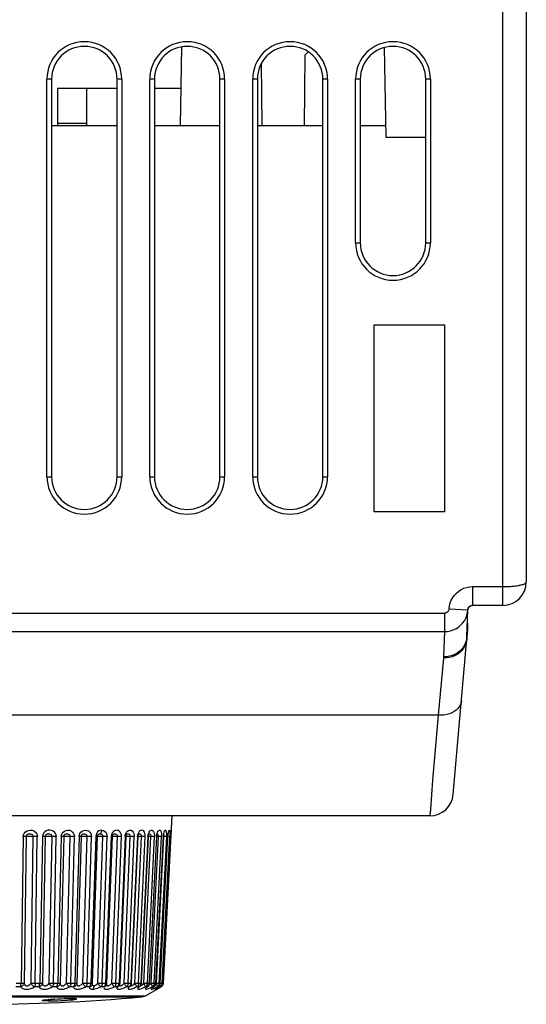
# Model space of a CAD drawing. Header units: millimetres. Extents: x 1231 to 1902, y -156 to 506.
# Tile 3 of 46: x 1483 to 1504, y -156 to -113. Entities that reach past the tile are written whole.
import ezdxf

# ---------------------------------------------------------------- set-up
doc = ezdxf.new("R2010")
doc.units = ezdxf.units.MM
doc.header["$LTSCALE"] = 30.734
doc.layers.get('0').update_dxf_attribs({"linetype": 'CONTINUOUS'})

msp = doc.modelspace()

# ---------------------------------------------------------------- linework, layer by layer
for p, q in [((1503.257, -138.455), (1503.257, -41.455)), ((1504.257, -41.455), (1504.257, -137.455)), ((1489.516, -114.577), (1489.457, -117.955)), ((1494.784, -114.929), (1494.926, -114.787)), ((1498.266, -118.455), (1498.199, -114.603)), ((1492.957, -117.955), (1492.934, -115.278)), ((1494.784, -114.929), (1494.757, -117.955)), ((1483.957, -115.955), (1483.757, -115.955)), ((1483.757, -132.955), (1483.757, -115.955)), ((1483.957, -115.955), (1483.957, -132.955)), ((1486.957, -115.955), (1486.757, -115.955)), ((1486.757, -132.955), (1486.757, -115.955)), ((1486.957, -115.955), (1486.957, -132.955)), ((1488.357, -115.955), (1488.157, -115.955)), ((1488.157, -132.955), (1488.157, -115.955)), ((1488.357, -115.955), (1488.357, -132.955)), ((1491.357, -115.955), (1491.157, -115.955)), ((1491.157, -132.955), (1491.157, -115.955)), ((1491.357, -115.955), (1491.357, -132.955)), ((1492.757, -115.955), (1492.557, -115.955)), ((1492.557, -132.955), (1492.557, -115.955)), ((1492.757, -115.955), (1492.757, -132.955)), ((1495.757, -115.955), (1495.557, -115.955)), ((1495.557, -132.955), (1495.557, -115.955)), ((1495.757, -115.955), (1495.757, -132.955)), ((1497.157, -115.955), (1496.957, -115.955)), ((1496.957, -122.955), (1496.957, -115.955)), ((1497.157, -115.955), (1497.157, -122.955)), ((1500.157, -115.955), (1499.957, -115.955)), ((1499.957, -122.955), (1499.957, -115.955)), ((1500.157, -115.955), (1500.157, -122.955)), ((1486.757, -116.355), (1484.207, -116.355)), ((1484.207, -116.355), (1484.207, -117.955)), ((1485.457, -116.355), (1485.457, -117.955)), ((1489.485, -116.355), (1488.357, -116.355)), ((1485.457, -117.855), (1484.207, -117.855)), ((1486.757, -117.955), (1483.957, -117.955)), ((1491.157, -117.955), (1488.357, -117.955)), ((1495.557, -117.955), (1492.757, -117.955)), ((1498.258, -117.955), (1497.157, -117.955)), ((1499.957, -118.455), (1498.265, -118.455)), ((1496.957, -122.955), (1497.157, -122.955)), ((1499.957, -122.955), (1500.157, -122.955)), ((1497.757, -126.455), (1500.757, -126.455)), ((1497.757, -134.455), (1497.757, -126.455)), ((1500.757, -126.455), (1500.757, -134.455)), ((1483.757, -132.955), (1483.957, -132.955)), ((1486.757, -132.955), (1486.957, -132.955)), ((1488.157, -132.955), (1488.357, -132.955)), ((1491.157, -132.955), (1491.357, -132.955)), ((1492.557, -132.955), (1492.757, -132.955)), ((1495.557, -132.955), (1495.757, -132.955)), ((1500.757, -134.455), (1497.757, -134.455)), ((1501.958, -137.655), (1503.296, -137.655)), ((1501.958, -137.655), (1501.958, -138.455)), ((1501.921, -138.458), (1501.959, -138.455)), ((1503.257, -138.455), (1501.959, -138.455)), ((1412.755, -138.794), (1500.76, -138.794)), ((1500.76, -138.794), (1500.76, -139.577)), ((1500.96, -138.601), (1501.759, -138.644)), ((1501.719, -139.784), (1501.759, -138.648)), ((1501.759, -138.644), (1501.759, -138.648)), ((1501.757, -139.368), (1501.746, -139.029)), ((1412.755, -139.577), (1500.76, -139.577)), ((1500.76, -139.577), (1500.72, -140.661)), ((1501.727, -139.785), (1501.752, -139.498)), ((1501.131, -146.542), (1501.713, -139.889)), ((1500.717, -140.71), (1500.485, -143.155)), ((1500.61, -143.155), (1413.03, -143.155)), ((1500.485, -143.155), (1500.252, -145.932)), ((1500.252, -145.932), (1500.155, -147.189)), ((1500.155, -147.189), (1500.136, -147.429)), ((1500.134, -147.455), (1413.38, -147.455)), ((1489.105, -147.455), (1488.729, -154.614)), ((1500.136, -147.429), (1500.134, -147.455)), ((1488.95, -148.181), (1488.955, -148.161)), ((1489.051, -148.162), (1489.054, -148.141)), ((1489.051, -148.162), (1489.052, -148.148)), ((1489.054, -148.141), (1489.056, -148.125)), ((1489.056, -148.125), (1489.058, -148.114)), ((1489.058, -148.114), (1489.059, -148.109)), ((1482.741, -148.34), (1482.65, -154.614)), ((1482.872, -148.335), (1482.781, -154.61)), ((1483.077, -154.61), (1483.168, -148.335)), ((1483.256, -154.614), (1483.347, -148.34)), ((1483.573, -148.34), (1483.449, -154.614)), ((1483.689, -148.335), (1483.566, -154.61)), ((1483.852, -154.61), (1483.975, -148.335)), ((1484.033, -154.614), (1484.157, -148.34)), ((1484.373, -148.34), (1484.219, -154.614)), ((1484.475, -148.335), (1484.32, -154.61)), ((1484.592, -154.61), (1484.747, -148.335)), ((1484.775, -154.614), (1484.93, -148.34)), ((1485.135, -148.34), (1484.951, -154.614)), ((1485.219, -148.335), (1485.036, -154.61)), ((1485.131, -148.34), (1485.144, -148.269)), ((1485.16, -148.34), (1485.135, -148.34)), ((1485.144, -148.269), (1485.171, -148.205)), ((1485.219, -148.335), (1485.218, -148.337)), ((1485.219, -148.335), (1485.224, -148.305)), ((1485.224, -148.305), (1485.235, -148.279)), ((1485.235, -148.279), (1485.24, -148.27)), ((1485.277, -148.238), (1485.307, -148.228)), ((1485.291, -154.61), (1485.475, -148.335)), ((1485.473, -154.614), (1485.657, -148.34)), ((1485.848, -148.34), (1485.636, -154.614)), ((1485.706, -154.611), (1485.917, -148.337)), ((1485.859, -148.264), (1485.845, -148.34)), ((1485.94, -154.61), (1486.151, -148.335)), ((1486.027, -148.225), (1486.047, -148.21)), ((1486.119, -154.614), (1486.33, -148.34)), ((1486.505, -148.34), (1486.269, -154.614)), ((1486.324, -154.612), (1486.561, -148.337)), ((1486.514, -148.267), (1486.503, -148.34)), ((1486.532, -154.61), (1486.769, -148.335)), ((1486.592, -148.246), (1486.6, -148.239)), ((1486.706, -154.614), (1486.943, -148.34)), ((1487.1, -148.34), (1486.841, -154.614)), ((1486.883, -154.612), (1487.142, -148.338)), ((1487.061, -154.61), (1487.32, -148.335)), ((1487.097, -148.34), (1487.108, -148.269)), ((1487.118, -148.34), (1487.1, -148.34)), ((1487.178, -148.331), (1487.157, -148.331)), ((1487.166, -148.25), (1487.172, -148.241)), ((1487.228, -154.614), (1487.488, -148.34)), ((1487.625, -148.34), (1487.346, -154.614)), ((1487.377, -154.613), (1487.656, -148.338)), ((1487.521, -154.61), (1487.8, -148.335)), ((1487.633, -148.267), (1487.623, -148.34)), ((1487.672, -148.257), (1487.682, -148.237)), ((1487.68, -154.614), (1487.959, -148.34)), ((1487.682, -148.237), (1487.687, -148.229)), ((1488.075, -148.34), (1487.779, -154.614)), ((1487.8, -154.613), (1488.096, -148.339)), ((1487.906, -154.61), (1488.202, -148.335)), ((1488.055, -154.614), (1488.351, -148.34)), ((1488.073, -148.34), (1488.082, -148.269)), ((1488.106, -148.269), (1488.115, -148.24)), ((1488.109, -148.228), (1488.122, -148.225)), ((1488.115, -148.24), (1488.124, -148.222)), ((1488.124, -148.222), (1488.128, -148.216)), ((1488.444, -148.34), (1488.135, -154.614)), ((1488.234, -148.337), (1488.143, -148.333)), ((1488.148, -154.614), (1488.457, -148.339)), ((1488.196, -148.275), (1488.204, -148.303)), ((1488.204, -148.303), (1488.202, -148.335)), ((1488.214, -154.61), (1488.523, -148.335)), ((1488.35, -154.614), (1488.66, -148.34)), ((1488.73, -148.34), (1488.41, -154.614)), ((1488.417, -154.614), (1488.737, -148.34)), ((1488.44, -154.61), (1488.759, -148.335)), ((1488.443, -148.34), (1488.451, -148.269)), ((1488.471, -148.246), (1488.479, -148.22)), ((1488.479, -148.22), (1488.485, -148.206)), ((1488.526, -148.303), (1488.523, -148.335)), ((1488.561, -154.629), (1488.882, -148.34)), ((1488.605, -154.614), (1488.93, -148.34)), ((1488.689, -154.614), (1489.015, -148.34)), ((1488.708, -154.614), (1489.037, -148.34)), ((1488.736, -148.267), (1488.729, -148.34)), ((1488.789, -148.337), (1488.737, -148.334)), ((1488.762, -148.303), (1488.759, -148.335)), ((1488.76, -148.195), (1488.765, -148.183)), ((1488.839, -148.339), (1488.789, -148.337)), ((1488.93, -148.34), (1488.928, -148.34)), ((1488.961, -148.338), (1488.931, -148.336)), ((1488.998, -148.339), (1488.961, -148.338)), ((1489.018, -148.269), (1489.016, -148.34)), ((1489.036, -148.34), (1489.038, -148.309)), ((1489.037, -148.34), (1489.036, -148.34)), ((1489.058, -148.34), (1489.037, -148.339)), ((1489.04, -148.269), (1489.041, -148.263)), ((1489.045, -148.223), (1489.046, -148.206)), ((1489.046, -148.206), (1489.048, -148.19)), ((1482.629, -154.761), (1482.432, -154.761)), ((1482.445, -154.614), (1482.68, -154.614)), ((1483.419, -154.761), (1483.228, -154.761)), ((1483.25, -154.614), (1483.468, -154.614)), ((1484.18, -154.761), (1483.997, -154.761)), ((1484.028, -154.614), (1484.246, -154.614)), ((1484.903, -154.761), (1484.73, -154.761)), ((1484.77, -154.614), (1484.976, -154.614)), ((1485.036, -154.61), (1485.034, -154.627)), ((1485.034, -154.611), (1485.036, -154.61)), ((1485.034, -154.627), (1485.034, -154.627)), ((1485.581, -154.761), (1485.42, -154.761)), ((1485.468, -154.614), (1485.66, -154.614)), ((1485.616, -154.749), (1485.581, -154.761)), ((1485.647, -154.73), (1485.616, -154.749)), ((1485.634, -154.644), (1485.636, -154.614)), ((1485.673, -154.706), (1485.647, -154.73)), ((1485.697, -154.661), (1485.697, -154.662)), ((1485.762, -154.721), (1485.76, -154.751)), ((1485.94, -154.61), (1485.903, -154.646)), ((1486.206, -154.761), (1486.059, -154.761)), ((1486.114, -154.614), (1486.29, -154.614)), ((1486.24, -154.749), (1486.206, -154.761)), ((1486.266, -154.644), (1486.268, -154.614)), ((1486.303, -154.69), (1486.293, -154.706)), ((1486.303, -154.689), (1486.303, -154.69)), ((1486.323, -154.612), (1486.324, -154.612)), ((1486.495, -154.646), (1486.532, -154.61)), ((1486.772, -154.761), (1486.639, -154.761)), ((1486.702, -154.614), (1486.853, -154.614)), ((1486.772, -154.761), (1486.749, -154.807)), ((1486.805, -154.748), (1486.772, -154.761)), ((1486.838, -154.628), (1486.84, -154.614)), ((1486.848, -154.712), (1486.848, -154.711)), ((1486.848, -154.711), (1486.848, -154.711)), ((1486.882, -154.613), (1486.883, -154.612)), ((1486.923, -154.715), (1486.955, -154.7)), ((1487.024, -154.646), (1487.061, -154.61)), ((1487.271, -154.761), (1487.156, -154.761)), ((1487.225, -154.614), (1487.356, -154.614)), ((1487.234, -154.815), (1487.23, -154.83)), ((1487.271, -154.761), (1487.255, -154.78)), ((1487.302, -154.748), (1487.271, -154.761)), ((1487.326, -154.73), (1487.302, -154.748)), ((1487.323, -154.735), (1487.33, -154.726)), ((1487.329, -154.727), (1487.326, -154.73)), ((1487.33, -154.726), (1487.329, -154.727)), ((1487.344, -154.628), (1487.346, -154.614)), ((1487.374, -154.613), (1487.377, -154.613)), ((1487.417, -154.7), (1487.448, -154.676)), ((1487.448, -154.676), (1487.484, -154.646)), ((1487.484, -154.646), (1487.521, -154.61)), ((1487.7, -154.761), (1487.602, -154.761)), ((1487.676, -154.614), (1487.782, -154.614)), ((1487.727, -154.749), (1487.7, -154.761)), ((1487.742, -154.737), (1487.727, -154.749)), ((1487.733, -154.746), (1487.742, -154.737)), ((1487.742, -154.737), (1487.742, -154.737)), ((1487.775, -154.644), (1487.779, -154.614)), ((1487.798, -154.614), (1487.8, -154.613)), ((1487.798, -154.838), (1487.879, -154.806)), ((1487.835, -154.676), (1487.87, -154.646)), ((1487.87, -154.646), (1487.907, -154.61)), ((1487.879, -154.806), (1487.973, -154.761)), ((1487.906, -154.61), (1487.966, -154.612)), ((1487.966, -155.149), (1488.64, -154.761)), ((1488.052, -154.761), (1487.973, -154.761)), ((1488.052, -154.761), (1488, -154.807)), ((1488.052, -154.614), (1488.137, -154.614)), ((1488.071, -154.753), (1488.081, -154.745)), ((1488.081, -154.745), (1488.081, -154.745)), ((1488.123, -154.672), (1488.131, -154.644)), ((1488.131, -154.644), (1488.135, -154.614)), ((1488.173, -154.806), (1488.265, -154.761)), ((1488.178, -154.646), (1488.214, -154.61)), ((1488.214, -154.61), (1488.244, -154.611)), ((1488.244, -154.611), (1488.296, -154.613)), ((1488.324, -154.761), (1488.265, -154.761)), ((1488.342, -154.751), (1488.324, -154.761)), ((1488.324, -154.761), (1488.331, -154.759)), ((1488.331, -154.759), (1488.342, -154.751)), ((1488.337, -154.614), (1488.35, -154.614)), ((1488.349, -154.614), (1488.412, -154.614)), ((1488.398, -154.672), (1488.406, -154.644)), ((1488.4, -154.799), (1488.436, -154.781)), ((1488.406, -154.644), (1488.41, -154.614)), ((1488.415, -154.636), (1488.44, -154.61)), ((1488.436, -154.781), (1488.475, -154.761)), ((1488.456, -154.645), (1488.44, -154.61)), ((1488.475, -154.787), (1488.445, -154.807)), ((1488.492, -154.749), (1488.475, -154.761)), ((1488.513, -154.761), (1488.475, -154.761)), ((1488.489, -154.84), (1488.486, -154.843)), ((1488.507, -154.829), (1488.489, -154.84)), ((1488.513, -154.761), (1488.495, -154.774)), ((1488.507, -154.829), (1488.535, -154.811)), ((1488.523, -154.756), (1488.513, -154.761)), ((1488.517, -154.806), (1488.6, -154.761)), ((1488.535, -154.811), (1488.569, -154.79)), ((1488.552, -154.614), (1488.563, -154.614)), ((1488.561, -154.614), (1488.603, -154.614)), ((1488.569, -154.79), (1488.606, -154.768)), ((1488.589, -154.672), (1488.598, -154.644)), ((1488.606, -154.677), (1488.596, -154.645)), ((1488.598, -154.644), (1488.602, -154.614)), ((1488.618, -154.749), (1488.6, -154.761)), ((1488.618, -154.761), (1488.6, -154.761)), ((1488.602, -154.614), (1488.605, -154.614)), ((1488.605, -154.611), (1488.633, -154.612)), ((1488.606, -154.768), (1488.621, -154.759)), ((1488.618, -154.761), (1488.606, -154.768)), ((1488.618, -154.761), (1488.641, -154.744)), ((1488.621, -154.759), (1488.618, -154.761)), ((1488.633, -154.612), (1488.67, -154.614)), ((1488.657, -154.749), (1488.64, -154.761)), ((1488.67, -154.614), (1488.683, -154.614)), ((1488.683, -154.614), (1488.689, -154.614)), ((1488.689, -154.614), (1488.708, -154.614)), ((1488.703, -154.644), (1488.707, -154.614)), ((1488.726, -154.614), (1488.727, -154.614)), ((1473.548, -155.149), (1487.966, -155.149)), ((1473.692, -155.195), (1487.822, -155.195)), ((1483.651, -155.326), (1483.687, -155.322)), ((1483.718, -155.317), (1483.736, -155.315)), ((1483.718, -155.318), (1483.749, -155.315)), ((1483.749, -155.315), (1483.736, -155.315)), ((1483.749, -155.315), (1483.736, -155.315)), ((1483.749, -155.315), (1483.816, -155.308)), ((1483.816, -155.308), (1483.934, -155.298)), ((1483.839, -155.306), (1483.816, -155.308)), ((1483.958, -155.296), (1483.934, -155.298)), ((1484.09, -155.288), (1484.071, -155.289)), ((1484.23, -155.28), (1484.219, -155.281)), ((1484.52, -155.269), (1484.512, -155.269)), ((1484.641, -155.335), (1484.762, -155.326)), ((1484.655, -155.267), (1484.643, -155.266)), ((1484.655, -155.267), (1484.752, -155.266)), ((1484.752, -155.266), (1484.762, -155.265)), ((1484.762, -155.265), (1484.752, -155.266)), ((1484.798, -155.266), (1484.762, -155.265)), ((1484.762, -155.326), (1484.863, -155.315)), ((1484.866, -155.266), (1484.837, -155.267)), ((1484.863, -155.315), (1484.941, -155.306)), ((1484.872, -155.267), (1484.866, -155.266)), ((1484.944, -155.269), (1484.902, -155.269)), ((1484.925, -155.27), (1484.944, -155.271)), ((1487.822, -155.195), (1487.823, -155.195)), ((1487.823, -155.195), (1487.966, -155.149)), ((1483.816, -155.368), (1483.938, -155.367))]:
    msp.add_line(p, q)
for points in [[(1503.296, -137.655), (1503.337, -137.654), (1503.381, -137.653), (1503.427, -137.652), (1503.475, -137.65), (1503.526, -137.648), (1503.578, -137.644), (1503.633, -137.64), (1503.689, -137.635), (1503.745, -137.63), (1503.8, -137.623), (1503.854, -137.615), (1503.906, -137.607), (1503.955, -137.598), (1504, -137.589), (1504.043, -137.579), (1504.082, -137.568), (1504.118, -137.557), (1504.15, -137.545), (1504.178, -137.533), (1504.202, -137.521), (1504.222, -137.508), (1504.237, -137.495), (1504.248, -137.482), (1504.255, -137.468), (1504.257, -137.455)], [(1500.96, -138.601), (1500.975, -138.474), (1501.005, -138.353), (1501.051, -138.235), (1501.111, -138.124), (1501.185, -138.021), (1501.271, -137.929), (1501.368, -137.848), (1501.474, -137.78), (1501.588, -137.726), (1501.708, -137.687), (1501.831, -137.663), (1501.958, -137.655)], [(1501.759, -138.644), (1501.764, -138.607), (1501.777, -138.571), (1501.796, -138.538), (1501.821, -138.51), (1501.851, -138.487), (1501.884, -138.469), (1501.921, -138.458)], [(1500.96, -138.601), (1500.954, -138.638), (1500.941, -138.673), (1500.921, -138.707), (1500.895, -138.737), (1500.864, -138.762), (1500.83, -138.78), (1500.795, -138.791), (1500.76, -138.794)], [(1500.76, -139.577), (1500.886, -139.57), (1501.011, -139.546), (1501.131, -139.507), (1501.246, -139.454), (1501.352, -139.387), (1501.449, -139.307), (1501.535, -139.215), (1501.608, -139.114), (1501.668, -139.005), (1501.714, -138.889), (1501.744, -138.767), (1501.759, -138.644)], [(1501.752, -139.498), (1501.742, -139.492), (1501.729, -139.489)], [(1501.757, -139.368), (1501.747, -139.364), (1501.734, -139.362)], [(1501.713, -139.889), (1501.695, -140), (1501.663, -140.109), (1501.615, -140.213), (1501.554, -140.31), (1501.48, -140.399), (1501.395, -140.479), (1501.299, -140.549), (1501.193, -140.607), (1501.081, -140.653), (1500.963, -140.686), (1500.84, -140.705), (1500.717, -140.71)], [(1501.678, -140.015), (1501.634, -140.124), (1501.575, -140.227), (1501.501, -140.323), (1501.415, -140.409), (1501.318, -140.484), (1501.211, -140.547), (1501.095, -140.597), (1500.974, -140.633), (1500.847, -140.655), (1500.72, -140.661)], [(1501.719, -139.784), (1501.707, -139.9), (1501.678, -140.015)], [(1500.72, -140.661), (1500.719, -140.669), (1500.719, -140.678), (1500.719, -140.686), (1500.718, -140.694), (1500.717, -140.702), (1500.717, -140.71)], [(1501.481, -142.535), (1501.466, -142.622), (1501.435, -142.707), (1501.388, -142.788), (1501.328, -142.863), (1501.254, -142.932), (1501.169, -142.993), (1501.072, -143.045), (1500.966, -143.088), (1500.853, -143.121), (1500.734, -143.144), (1500.61, -143.155)], [(1482.737, -148.34), (1482.75, -148.269), (1482.779, -148.206), (1482.828, -148.148), (1482.89, -148.103), (1482.964, -148.076), (1483.043, -148.066), (1483.124, -148.073), (1483.2, -148.099), (1483.264, -148.146), (1483.313, -148.206), (1483.341, -148.269), (1483.35, -148.34)], [(1484.16, -148.34), (1484.149, -148.267), (1484.123, -148.203), (1484.082, -148.148), (1484.027, -148.105), (1483.957, -148.077), (1483.879, -148.066), (1483.801, -148.073), (1483.726, -148.098), (1483.663, -148.143), (1483.613, -148.201), (1483.583, -148.266), (1483.569, -148.34)], [(1484.37, -148.34), (1484.382, -148.269), (1484.411, -148.206), (1484.456, -148.148), (1484.514, -148.103), (1484.582, -148.076), (1484.655, -148.066), (1484.729, -148.073), (1484.799, -148.099), (1484.856, -148.146), (1484.9, -148.206), (1484.925, -148.269), (1484.933, -148.34)], [(1485.171, -148.205), (1485.214, -148.148), (1485.269, -148.103), (1485.333, -148.076), (1485.402, -148.066), (1485.471, -148.074), (1485.536, -148.099), (1485.59, -148.146), (1485.63, -148.206), (1485.653, -148.269), (1485.66, -148.34)], [(1486.102, -148.066), (1486.035, -148.076), (1485.976, -148.101), (1485.925, -148.144), (1485.886, -148.199), (1485.859, -148.264)], [(1486.047, -148.21), (1486.065, -148.189), (1486.08, -148.163), (1486.091, -148.134), (1486.099, -148.1), (1486.102, -148.066)], [(1486.102, -148.066), (1486.17, -148.076), (1486.226, -148.103), (1486.272, -148.147), (1486.306, -148.204), (1486.326, -148.267), (1486.333, -148.34)], [(1486.577, -148.145), (1486.539, -148.202), (1486.514, -148.267)], [(1486.945, -148.34), (1486.94, -148.27), (1486.924, -148.207), (1486.894, -148.15), (1486.854, -148.105), (1486.801, -148.077), (1486.743, -148.066), (1486.683, -148.074), (1486.626, -148.1), (1486.577, -148.145)], [(1487.108, -148.269), (1487.13, -148.206), (1487.163, -148.148)], [(1487.163, -148.148), (1487.206, -148.103), (1487.254, -148.076), (1487.306, -148.066), (1487.357, -148.073), (1487.404, -148.099), (1487.443, -148.146), (1487.471, -148.206), (1487.486, -148.269), (1487.49, -148.34)], [(1487.684, -148.145), (1487.653, -148.203), (1487.633, -148.267)], [(1487.961, -148.34), (1487.958, -148.269), (1487.946, -148.207), (1487.925, -148.15), (1487.895, -148.105), (1487.856, -148.077), (1487.812, -148.066), (1487.766, -148.074), (1487.721, -148.1), (1487.684, -148.145)], [(1488.082, -148.269), (1488.099, -148.206), (1488.124, -148.148)], [(1488.124, -148.148), (1488.156, -148.103), (1488.191, -148.076), (1488.228, -148.066), (1488.264, -148.073), (1488.297, -148.099), (1488.323, -148.146), (1488.342, -148.206), (1488.351, -148.269), (1488.352, -148.34)], [(1488.451, -148.269), (1488.465, -148.206), (1488.486, -148.148)], [(1488.486, -148.148), (1488.511, -148.103), (1488.54, -148.076), (1488.569, -148.066), (1488.597, -148.073), (1488.622, -148.099), (1488.641, -148.146), (1488.655, -148.206), (1488.661, -148.269), (1488.661, -148.34)], [(1488.883, -148.34), (1488.884, -148.269), (1488.881, -148.207), (1488.874, -148.15), (1488.863, -148.105), (1488.846, -148.077), (1488.827, -148.066), (1488.805, -148.074), (1488.784, -148.1), (1488.764, -148.145), (1488.747, -148.203), (1488.736, -148.267)], [(1488.927, -148.34), (1488.933, -148.269), (1488.941, -148.206), (1488.952, -148.148)], [(1488.952, -148.148), (1488.965, -148.103), (1488.978, -148.076), (1488.991, -148.066), (1489.002, -148.073), (1489.01, -148.099), (1489.016, -148.146), (1489.018, -148.206), (1489.018, -148.269)], [(1489.041, -148.263), (1489.045, -148.223), (1489.048, -148.19), (1489.051, -148.162)], [(1489.052, -148.148), (1489.058, -148.103), (1489.063, -148.076), (1489.067, -148.066), (1489.069, -148.073), (1489.07, -148.099), (1489.068, -148.146)], [(1482.882, -148.334), (1482.861, -148.337), (1482.845, -148.338), (1482.824, -148.339), (1482.799, -148.339), (1482.771, -148.34), (1482.741, -148.34)], [(1482.872, -148.335), (1482.876, -148.305), (1482.889, -148.278), (1482.911, -148.255), (1482.94, -148.238), (1482.976, -148.228), (1483.013, -148.224), (1483.05, -148.227), (1483.091, -148.236), (1483.124, -148.251), (1483.15, -148.275), (1483.166, -148.303), (1483.168, -148.335)], [(1482.996, -148.331), (1482.968, -148.331), (1482.941, -148.331), (1482.918, -148.332), (1482.898, -148.333), (1482.882, -148.334)], [(1483.194, -148.337), (1483.144, -148.334), (1483.117, -148.333), (1483.088, -148.332), (1483.058, -148.331), (1483.027, -148.331), (1482.996, -148.331)], [(1483.347, -148.34), (1483.316, -148.34), (1483.284, -148.339), (1483.253, -148.339), (1483.222, -148.338), (1483.194, -148.337)], [(1483.697, -148.334), (1483.681, -148.337), (1483.668, -148.338), (1483.65, -148.339), (1483.628, -148.339), (1483.601, -148.34), (1483.573, -148.34)], [(1483.689, -148.335), (1483.694, -148.305), (1483.706, -148.278), (1483.728, -148.255), (1483.755, -148.238), (1483.789, -148.228), (1483.824, -148.224), (1483.861, -148.227), (1483.9, -148.236), (1483.932, -148.251), (1483.958, -148.275), (1483.973, -148.303), (1483.975, -148.335)], [(1483.8, -148.331), (1483.773, -148.331), (1483.748, -148.331), (1483.727, -148.332), (1483.71, -148.333), (1483.697, -148.334)], [(1484.003, -148.337), (1483.949, -148.334), (1483.921, -148.333), (1483.891, -148.332), (1483.86, -148.331), (1483.83, -148.331), (1483.8, -148.331)], [(1484.157, -148.34), (1484.127, -148.34), (1484.096, -148.339), (1484.064, -148.339), (1484.033, -148.338), (1484.003, -148.337)], [(1484.479, -148.334), (1484.47, -148.337), (1484.46, -148.338), (1484.445, -148.339), (1484.425, -148.339), (1484.401, -148.34), (1484.373, -148.34)], [(1484.475, -148.335), (1484.479, -148.305), (1484.491, -148.278), (1484.511, -148.255), (1484.537, -148.238), (1484.569, -148.228), (1484.602, -148.224), (1484.637, -148.227), (1484.675, -148.236), (1484.706, -148.251), (1484.731, -148.275), (1484.746, -148.303), (1484.747, -148.335)], [(1484.57, -148.331), (1484.545, -148.331), (1484.522, -148.331), (1484.503, -148.332), (1484.489, -148.333), (1484.479, -148.334)], [(1484.776, -148.337), (1484.719, -148.334), (1484.69, -148.333), (1484.66, -148.332), (1484.629, -148.331), (1484.599, -148.331), (1484.57, -148.331)], [(1484.93, -148.34), (1484.901, -148.34), (1484.871, -148.339), (1484.839, -148.339), (1484.807, -148.338), (1484.776, -148.337)], [(1485.227, -148.333), (1485.211, -148.338), (1485.199, -148.339), (1485.182, -148.339), (1485.16, -148.34)], [(1485.299, -148.331), (1485.275, -148.331), (1485.255, -148.331), (1485.239, -148.332), (1485.227, -148.333)], [(1485.24, -148.27), (1485.254, -148.255), (1485.277, -148.238)], [(1485.506, -148.337), (1485.446, -148.334), (1485.416, -148.333), (1485.386, -148.332), (1485.355, -148.331), (1485.326, -148.331), (1485.299, -148.331)], [(1485.307, -148.228), (1485.338, -148.224), (1485.371, -148.227), (1485.407, -148.236), (1485.437, -148.251), (1485.46, -148.275), (1485.474, -148.303), (1485.475, -148.335)], [(1485.657, -148.34), (1485.63, -148.34), (1485.6, -148.339), (1485.569, -148.339), (1485.537, -148.338), (1485.506, -148.337)], [(1485.917, -148.337), (1485.917, -148.337), (1485.914, -148.338), (1485.905, -148.339), (1485.89, -148.339), (1485.871, -148.34), (1485.848, -148.34)], [(1485.917, -148.337), (1485.919, -148.318), (1485.926, -148.291), (1485.937, -148.268)], [(1485.977, -148.331), (1485.956, -148.331), (1485.938, -148.331), (1485.925, -148.332), (1485.918, -148.333)], [(1485.937, -148.268), (1485.95, -148.252), (1485.952, -148.25)], [(1485.952, -148.25), (1485.973, -148.235), (1485.998, -148.228), (1486.027, -148.225)], [(1486.183, -148.337), (1486.122, -148.334), (1486.091, -148.333), (1486.061, -148.332), (1486.031, -148.331), (1486.003, -148.331), (1485.977, -148.331)], [(1486.027, -148.225), (1486.059, -148.228), (1486.089, -148.235), (1486.116, -148.251), (1486.137, -148.275), (1486.15, -148.303), (1486.151, -148.335)], [(1486.33, -148.34), (1486.305, -148.34), (1486.277, -148.339), (1486.247, -148.339), (1486.215, -148.338), (1486.183, -148.337)], [(1486.561, -148.337), (1486.56, -148.338), (1486.554, -148.339), (1486.543, -148.339), (1486.526, -148.34), (1486.505, -148.34)], [(1486.561, -148.337), (1486.561, -148.33), (1486.565, -148.303), (1486.573, -148.278), (1486.583, -148.259), (1486.592, -148.246)], [(1486.599, -148.331), (1486.58, -148.331), (1486.565, -148.331), (1486.561, -148.332)], [(1486.801, -148.337), (1486.739, -148.334), (1486.708, -148.333), (1486.678, -148.332), (1486.649, -148.331), (1486.623, -148.331), (1486.599, -148.331)], [(1486.6, -148.239), (1486.626, -148.228), (1486.652, -148.224), (1486.679, -148.227), (1486.711, -148.236), (1486.737, -148.251), (1486.757, -148.275), (1486.769, -148.303), (1486.769, -148.335)], [(1486.943, -148.34), (1486.92, -148.34), (1486.894, -148.339), (1486.865, -148.339), (1486.833, -148.338), (1486.801, -148.337)], [(1487.142, -148.338), (1487.14, -148.339), (1487.132, -148.339), (1487.118, -148.34)], [(1487.142, -148.338), (1487.143, -148.327), (1487.148, -148.296), (1487.156, -148.27), (1487.166, -148.25)], [(1487.172, -148.241), (1487.174, -148.238), (1487.179, -148.234), (1487.178, -148.234)], [(1487.178, -148.234), (1487.192, -148.228), (1487.216, -148.224), (1487.24, -148.227), (1487.268, -148.236)], [(1487.353, -148.337), (1487.29, -148.334), (1487.26, -148.333), (1487.23, -148.332), (1487.203, -148.331), (1487.178, -148.331)], [(1487.268, -148.236), (1487.292, -148.251), (1487.31, -148.275), (1487.321, -148.303), (1487.32, -148.335)], [(1487.488, -148.34), (1487.467, -148.34), (1487.443, -148.339), (1487.415, -148.339), (1487.385, -148.338), (1487.353, -148.337)], [(1487.656, -148.338), (1487.656, -148.339), (1487.651, -148.339), (1487.64, -148.34), (1487.625, -148.34)], [(1487.656, -148.338), (1487.657, -148.321), (1487.663, -148.286), (1487.672, -148.257)], [(1487.832, -148.337), (1487.769, -148.334), (1487.74, -148.333), (1487.712, -148.332), (1487.686, -148.331), (1487.663, -148.331), (1487.656, -148.331)], [(1487.683, -148.23), (1487.688, -148.228), (1487.708, -148.224), (1487.729, -148.227), (1487.754, -148.236), (1487.775, -148.251)], [(1487.775, -148.251), (1487.792, -148.275), (1487.801, -148.303), (1487.8, -148.335)], [(1487.959, -148.34), (1487.941, -148.34), (1487.918, -148.339), (1487.892, -148.339), (1487.863, -148.338), (1487.832, -148.337)], [(1488.096, -148.339), (1488.094, -148.339), (1488.087, -148.34), (1488.075, -148.34)], [(1488.096, -148.339), (1488.099, -148.308), (1488.106, -148.269)], [(1488.143, -148.333), (1488.117, -148.332), (1488.097, -148.331)], [(1488.125, -148.224), (1488.142, -148.227), (1488.163, -148.236), (1488.182, -148.251), (1488.196, -148.275)], [(1488.351, -148.34), (1488.336, -148.34), (1488.316, -148.339), (1488.292, -148.339), (1488.264, -148.338), (1488.234, -148.337)], [(1488.457, -148.339), (1488.457, -148.339), (1488.454, -148.34), (1488.444, -148.34)], [(1488.457, -148.339), (1488.458, -148.324), (1488.464, -148.282), (1488.471, -148.246)], [(1488.583, -148.338), (1488.494, -148.334), (1488.458, -148.333)], [(1488.477, -148.228), (1488.492, -148.236), (1488.507, -148.251), (1488.519, -148.275), (1488.526, -148.303)], [(1488.66, -148.34), (1488.647, -148.34), (1488.63, -148.339), (1488.609, -148.339), (1488.583, -148.338)], [(1488.737, -148.34), (1488.736, -148.34), (1488.73, -148.34)], [(1488.737, -148.34), (1488.739, -148.308), (1488.745, -148.259)], [(1488.745, -148.259), (1488.753, -148.221), (1488.76, -148.195)], [(1488.747, -148.251), (1488.747, -148.251), (1488.757, -148.275), (1488.762, -148.303)], [(1488.882, -148.34), (1488.873, -148.34), (1488.859, -148.339), (1488.839, -148.339)], [(1488.93, -148.34), (1488.933, -148.306), (1488.938, -148.253)], [(1488.938, -148.253), (1488.944, -148.212), (1488.95, -148.181)], [(1489.015, -148.34), (1489.009, -148.34), (1488.998, -148.339)], [(1489.037, -148.34), (1489.038, -148.309), (1489.041, -148.263)], [(1482.781, -154.61), (1482.771, -154.644), (1482.754, -154.677), (1482.73, -154.706), (1482.7, -154.73), (1482.666, -154.749), (1482.629, -154.761)], [(1482.629, -154.761), (1482.635, -154.744), (1482.639, -154.723), (1482.644, -154.699), (1482.647, -154.672), (1482.649, -154.644), (1482.65, -154.614)], [(1482.629, -154.761), (1482.668, -154.807), (1482.723, -154.84), (1482.797, -154.861), (1482.883, -154.868), (1482.974, -154.86), (1483.066, -154.838), (1483.149, -154.806), (1483.228, -154.761)], [(1482.68, -154.614), (1482.708, -154.614), (1482.733, -154.613), (1482.754, -154.612), (1482.77, -154.611), (1482.781, -154.61)], [(1482.781, -154.61), (1482.793, -154.646), (1482.81, -154.675), (1482.834, -154.699), (1482.863, -154.715), (1482.903, -154.72), (1482.946, -154.715), (1482.982, -154.7), (1483.016, -154.676), (1483.048, -154.646), (1483.077, -154.61)], [(1483.077, -154.61), (1483.102, -154.611), (1483.129, -154.612), (1483.158, -154.613), (1483.189, -154.614), (1483.222, -154.614), (1483.256, -154.614)], [(1483.228, -154.761), (1483.198, -154.748), (1483.169, -154.73), (1483.14, -154.706), (1483.115, -154.677), (1483.094, -154.645), (1483.077, -154.61)], [(1483.25, -154.614), (1483.252, -154.629), (1483.256, -154.643), (1483.256, -154.658), (1483.252, -154.674), (1483.249, -154.69), (1483.246, -154.706), (1483.243, -154.721), (1483.239, -154.735), (1483.234, -154.749), (1483.228, -154.761)], [(1483.566, -154.61), (1483.558, -154.645), (1483.542, -154.677), (1483.519, -154.706), (1483.49, -154.73), (1483.457, -154.748), (1483.419, -154.761)], [(1483.419, -154.761), (1483.425, -154.749), (1483.43, -154.736), (1483.435, -154.721), (1483.439, -154.706), (1483.442, -154.69), (1483.445, -154.674), (1483.447, -154.659), (1483.448, -154.643), (1483.447, -154.628), (1483.449, -154.614)], [(1483.419, -154.761), (1483.448, -154.807), (1483.495, -154.84), (1483.563, -154.861), (1483.644, -154.868), (1483.734, -154.86), (1483.826, -154.838), (1483.913, -154.806), (1483.997, -154.761)], [(1483.468, -154.614), (1483.493, -154.614), (1483.515, -154.613), (1483.533, -154.613), (1483.548, -154.612), (1483.559, -154.611), (1483.566, -154.61)], [(1483.566, -154.61), (1483.574, -154.646), (1483.588, -154.675), (1483.609, -154.699), (1483.636, -154.715), (1483.674, -154.72), (1483.716, -154.715), (1483.752, -154.7), (1483.786, -154.676), (1483.82, -154.646), (1483.852, -154.61)], [(1483.852, -154.61), (1483.878, -154.611), (1483.907, -154.612), (1483.936, -154.613), (1483.968, -154.614), (1484, -154.614), (1484.033, -154.614)], [(1483.997, -154.761), (1483.969, -154.748), (1483.942, -154.73), (1483.915, -154.706), (1483.89, -154.677), (1483.87, -154.645), (1483.852, -154.61)], [(1484.028, -154.614), (1484.03, -154.629), (1484.033, -154.643), (1484.032, -154.658), (1484.028, -154.674), (1484.025, -154.69), (1484.021, -154.706), (1484.016, -154.721), (1484.011, -154.735), (1484.004, -154.749), (1483.997, -154.761)], [(1484.32, -154.61), (1484.314, -154.644), (1484.3, -154.677), (1484.278, -154.706), (1484.25, -154.73), (1484.217, -154.749), (1484.18, -154.761)], [(1484.18, -154.761), (1484.19, -154.744), (1484.2, -154.723), (1484.207, -154.699), (1484.213, -154.672), (1484.217, -154.644), (1484.219, -154.614)], [(1484.18, -154.761), (1484.199, -154.807), (1484.237, -154.84), (1484.298, -154.861), (1484.374, -154.868), (1484.461, -154.86), (1484.553, -154.838), (1484.642, -154.806), (1484.73, -154.761)], [(1484.246, -154.614), (1484.27, -154.614), (1484.29, -154.613), (1484.306, -154.612), (1484.316, -154.611), (1484.32, -154.61)], [(1484.32, -154.61), (1484.325, -154.646), (1484.336, -154.675), (1484.353, -154.699), (1484.377, -154.715), (1484.412, -154.72), (1484.453, -154.715), (1484.489, -154.7), (1484.524, -154.676), (1484.559, -154.646), (1484.592, -154.61)], [(1484.592, -154.61), (1484.62, -154.611), (1484.65, -154.612), (1484.68, -154.613), (1484.711, -154.614), (1484.744, -154.614), (1484.775, -154.614)], [(1484.73, -154.761), (1484.705, -154.748), (1484.68, -154.73), (1484.655, -154.706), (1484.631, -154.677), (1484.611, -154.645), (1484.592, -154.61)], [(1484.77, -154.614), (1484.771, -154.629), (1484.774, -154.643), (1484.773, -154.658), (1484.768, -154.674), (1484.764, -154.69), (1484.76, -154.706), (1484.754, -154.721), (1484.747, -154.735), (1484.739, -154.749), (1484.73, -154.761)], [(1484.903, -154.761), (1484.916, -154.744), (1484.927, -154.723), (1484.937, -154.699), (1484.944, -154.672), (1484.948, -154.644), (1484.95, -154.614)], [(1484.999, -154.706), (1484.972, -154.73), (1484.939, -154.749), (1484.903, -154.761)], [(1484.903, -154.761), (1484.912, -154.807), (1484.942, -154.84), (1484.995, -154.861), (1485.064, -154.868), (1485.148, -154.86), (1485.238, -154.838), (1485.328, -154.806), (1485.42, -154.761)], [(1484.976, -154.614), (1484.998, -154.614), (1485.015, -154.613), (1485.027, -154.612), (1485.034, -154.611)], [(1485.034, -154.627), (1485.031, -154.644), (1485.019, -154.677), (1484.999, -154.706)], [(1485.035, -154.62), (1485.036, -154.646), (1485.043, -154.675), (1485.057, -154.699), (1485.078, -154.715), (1485.111, -154.72)], [(1485.111, -154.72), (1485.15, -154.715), (1485.185, -154.7), (1485.22, -154.676)], [(1485.22, -154.676), (1485.256, -154.646), (1485.291, -154.61)], [(1485.291, -154.61), (1485.32, -154.611), (1485.35, -154.612), (1485.381, -154.613), (1485.412, -154.614), (1485.443, -154.614), (1485.473, -154.614)], [(1485.42, -154.761), (1485.398, -154.748), (1485.376, -154.73), (1485.352, -154.706), (1485.33, -154.677), (1485.31, -154.645), (1485.291, -154.61)], [(1485.468, -154.614), (1485.469, -154.629), (1485.472, -154.643), (1485.47, -154.658), (1485.465, -154.674), (1485.46, -154.69), (1485.455, -154.706), (1485.448, -154.721), (1485.44, -154.735), (1485.431, -154.749), (1485.42, -154.761)], [(1485.581, -154.761), (1485.578, -154.795), (1485.584, -154.823), (1485.6, -154.842), (1485.625, -154.855), (1485.66, -154.864), (1485.704, -154.868)], [(1485.581, -154.761), (1485.596, -154.744), (1485.609, -154.723), (1485.62, -154.699), (1485.628, -154.672), (1485.634, -154.644)], [(1485.66, -154.614), (1485.679, -154.614), (1485.693, -154.613), (1485.702, -154.612), (1485.706, -154.611), (1485.706, -154.611)], [(1485.697, -154.662), (1485.691, -154.677), (1485.673, -154.706)], [(1485.762, -154.721), (1485.738, -154.716), (1485.721, -154.706), (1485.71, -154.693), (1485.704, -154.674), (1485.701, -154.646), (1485.701, -154.638)], [(1485.76, -154.751), (1485.754, -154.779), (1485.746, -154.806), (1485.734, -154.83), (1485.72, -154.851), (1485.704, -154.868)], [(1485.704, -154.868), (1485.758, -154.864), (1485.812, -154.855), (1485.866, -154.842), (1485.923, -154.822), (1485.987, -154.795), (1486.059, -154.761)], [(1485.903, -154.646), (1485.87, -154.675), (1485.844, -154.694), (1485.82, -154.706), (1485.791, -154.716), (1485.762, -154.721)], [(1485.94, -154.61), (1485.97, -154.611), (1486.001, -154.612), (1486.031, -154.613), (1486.061, -154.614), (1486.091, -154.614), (1486.119, -154.614)], [(1486.059, -154.761), (1486.04, -154.748), (1486.021, -154.73), (1485.999, -154.706), (1485.978, -154.677), (1485.959, -154.645), (1485.94, -154.61)], [(1486.114, -154.614), (1486.115, -154.629), (1486.117, -154.643), (1486.116, -154.658), (1486.11, -154.674), (1486.105, -154.69), (1486.099, -154.706), (1486.091, -154.721), (1486.082, -154.735), (1486.071, -154.749), (1486.059, -154.761)], [(1486.206, -154.761), (1486.194, -154.807), (1486.205, -154.84), (1486.241, -154.861), (1486.296, -154.868), (1486.37, -154.86), (1486.454, -154.838), (1486.543, -154.806), (1486.639, -154.761)], [(1486.206, -154.761), (1486.223, -154.744), (1486.238, -154.723), (1486.25, -154.699), (1486.26, -154.672), (1486.266, -154.644)], [(1486.293, -154.706), (1486.269, -154.73), (1486.24, -154.749)], [(1486.29, -154.614), (1486.306, -154.614), (1486.317, -154.613), (1486.323, -154.612)], [(1486.311, -154.673), (1486.311, -154.675), (1486.318, -154.699), (1486.332, -154.715), (1486.358, -154.72), (1486.392, -154.715)], [(1486.392, -154.715), (1486.425, -154.7), (1486.459, -154.676), (1486.495, -154.646)], [(1486.532, -154.61), (1486.563, -154.611), (1486.593, -154.612), (1486.623, -154.613), (1486.652, -154.614), (1486.681, -154.614), (1486.706, -154.614)], [(1486.639, -154.761), (1486.625, -154.748), (1486.608, -154.73), (1486.589, -154.706), (1486.57, -154.677), (1486.551, -154.645), (1486.532, -154.61)], [(1486.702, -154.614), (1486.703, -154.629), (1486.704, -154.643), (1486.702, -154.658), (1486.696, -154.674), (1486.69, -154.69), (1486.684, -154.706), (1486.675, -154.721), (1486.665, -154.735), (1486.653, -154.749), (1486.639, -154.761)], [(1486.749, -154.807), (1486.75, -154.84), (1486.777, -154.861), (1486.825, -154.868), (1486.891, -154.86), (1486.972, -154.838), (1487.059, -154.806), (1487.156, -154.761)], [(1486.772, -154.761), (1486.786, -154.749), (1486.798, -154.736), (1486.808, -154.721), (1486.817, -154.706), (1486.824, -154.69), (1486.83, -154.674), (1486.835, -154.659), (1486.838, -154.643), (1486.838, -154.628)], [(1486.848, -154.711), (1486.831, -154.73), (1486.805, -154.748)], [(1486.853, -154.614), (1486.867, -154.614), (1486.877, -154.613), (1486.882, -154.613)], [(1486.859, -154.694), (1486.86, -154.699), (1486.871, -154.715), (1486.893, -154.72), (1486.923, -154.715)], [(1486.955, -154.7), (1486.988, -154.676), (1487.024, -154.646)], [(1487.061, -154.61), (1487.092, -154.611), (1487.122, -154.612), (1487.151, -154.613), (1487.179, -154.614), (1487.205, -154.614), (1487.228, -154.614)], [(1487.156, -154.761), (1487.145, -154.748), (1487.131, -154.73), (1487.115, -154.706), (1487.097, -154.677), (1487.08, -154.645), (1487.061, -154.61)], [(1487.225, -154.614), (1487.225, -154.629), (1487.226, -154.643), (1487.223, -154.658), (1487.217, -154.674), (1487.211, -154.69), (1487.204, -154.706), (1487.194, -154.721), (1487.183, -154.735), (1487.17, -154.749), (1487.156, -154.761)], [(1487.23, -154.83), (1487.231, -154.843), (1487.236, -154.853), (1487.247, -154.861), (1487.262, -154.866), (1487.282, -154.868), (1487.307, -154.867), (1487.336, -154.862), (1487.368, -154.855), (1487.403, -154.844), (1487.441, -154.832)], [(1487.255, -154.78), (1487.243, -154.798), (1487.234, -154.815)], [(1487.271, -154.761), (1487.286, -154.749), (1487.299, -154.736), (1487.311, -154.721), (1487.32, -154.706), (1487.328, -154.69), (1487.334, -154.674), (1487.34, -154.659), (1487.343, -154.643), (1487.344, -154.628)], [(1487.327, -154.725), (1487.323, -154.734), (1487.323, -154.735)], [(1487.341, -154.712), (1487.342, -154.715), (1487.36, -154.72), (1487.388, -154.715), (1487.417, -154.7)], [(1487.356, -154.614), (1487.368, -154.614), (1487.374, -154.613)], [(1487.441, -154.832), (1487.48, -154.816), (1487.52, -154.799), (1487.561, -154.781), (1487.602, -154.761)], [(1487.521, -154.61), (1487.552, -154.611), (1487.582, -154.612), (1487.609, -154.613), (1487.636, -154.614), (1487.659, -154.614), (1487.68, -154.614)], [(1487.571, -154.706), (1487.539, -154.645), (1487.521, -154.61)], [(1487.602, -154.761), (1487.595, -154.748), (1487.584, -154.73), (1487.571, -154.706)], [(1487.676, -154.614), (1487.677, -154.629), (1487.677, -154.643), (1487.674, -154.658), (1487.668, -154.674), (1487.661, -154.69), (1487.653, -154.706), (1487.643, -154.721), (1487.631, -154.735), (1487.617, -154.749), (1487.602, -154.761)], [(1487.7, -154.761), (1487.657, -154.807), (1487.639, -154.84), (1487.647, -154.861), (1487.677, -154.868), (1487.729, -154.86), (1487.798, -154.838)], [(1487.7, -154.761), (1487.721, -154.744), (1487.74, -154.723), (1487.756, -154.699), (1487.767, -154.672), (1487.775, -154.644)], [(1487.721, -154.76), (1487.723, -154.756), (1487.733, -154.746)], [(1487.76, -154.719), (1487.779, -154.715), (1487.806, -154.7), (1487.835, -154.676)], [(1487.779, -154.614), (1487.791, -154.614), (1487.798, -154.614)], [(1487.963, -154.73), (1487.939, -154.677), (1487.924, -154.645), (1487.907, -154.61)], [(1487.973, -154.761), (1487.97, -154.748), (1487.963, -154.73)], [(1487.966, -154.612), (1487.992, -154.613), (1488.017, -154.614), (1488.038, -154.614), (1488.055, -154.614)], [(1488, -154.807), (1487.973, -154.84), (1487.97, -154.861), (1487.991, -154.868), (1488.035, -154.86), (1488.097, -154.838), (1488.173, -154.806)], [(1488.049, -154.658), (1488.043, -154.674), (1488.036, -154.69), (1488.027, -154.706), (1488.016, -154.721), (1488.004, -154.735), (1487.989, -154.749), (1487.973, -154.761)], [(1488.04, -154.782), (1488.04, -154.782), (1488.045, -154.776), (1488.056, -154.766), (1488.071, -154.753)], [(1488.052, -154.614), (1488.052, -154.629), (1488.052, -154.643), (1488.049, -154.658)], [(1488.052, -154.761), (1488.075, -154.744), (1488.094, -154.723), (1488.111, -154.699), (1488.123, -154.672)], [(1488.081, -154.745), (1488.076, -154.749), (1488.052, -154.761)], [(1488.124, -154.694), (1488.145, -154.676), (1488.178, -154.646)], [(1488.135, -154.614), (1488.144, -154.614), (1488.148, -154.614), (1488.148, -154.614)], [(1488.265, -154.761), (1488.266, -154.748), (1488.262, -154.73), (1488.255, -154.706), (1488.244, -154.677), (1488.231, -154.645), (1488.214, -154.61)], [(1488.324, -154.761), (1488.297, -154.78), (1488.274, -154.798), (1488.254, -154.815), (1488.238, -154.83), (1488.225, -154.843), (1488.217, -154.853), (1488.215, -154.861), (1488.217, -154.866), (1488.224, -154.868), (1488.237, -154.867), (1488.254, -154.862), (1488.276, -154.855), (1488.302, -154.844), (1488.332, -154.832), (1488.364, -154.816), (1488.4, -154.799)], [(1488.321, -154.706), (1488.31, -154.721), (1488.297, -154.735), (1488.282, -154.749), (1488.265, -154.761)], [(1488.274, -154.805), (1488.276, -154.803), (1488.283, -154.796), (1488.296, -154.786), (1488.312, -154.774), (1488.331, -154.759)], [(1488.296, -154.613), (1488.318, -154.614), (1488.337, -154.614)], [(1488.348, -154.614), (1488.348, -154.629), (1488.347, -154.643), (1488.344, -154.658), (1488.337, -154.674), (1488.33, -154.69), (1488.321, -154.706)], [(1488.342, -154.751), (1488.348, -154.744), (1488.368, -154.723), (1488.385, -154.699), (1488.398, -154.672)], [(1488.432, -154.818), (1488.4, -154.84), (1488.378, -154.861), (1488.379, -154.868), (1488.406, -154.86)], [(1488.406, -154.86), (1488.452, -154.838), (1488.517, -154.806)], [(1488.41, -154.614), (1488.416, -154.614), (1488.417, -154.614)], [(1488.424, -154.823), (1488.42, -154.828), (1488.42, -154.828), (1488.424, -154.824), (1488.432, -154.818)], [(1488.432, -154.818), (1488.444, -154.809), (1488.458, -154.799), (1488.475, -154.787), (1488.495, -154.774), (1488.517, -154.76), (1488.523, -154.756)], [(1488.44, -154.61), (1488.468, -154.611), (1488.517, -154.613)], [(1488.478, -154.848), (1488.458, -154.861), (1488.449, -154.868), (1488.466, -154.86), (1488.504, -154.838)], [(1488.475, -154.761), (1488.48, -154.748), (1488.48, -154.73), (1488.475, -154.706), (1488.467, -154.677), (1488.456, -154.645)], [(1488.475, -154.849), (1488.47, -154.853), (1488.469, -154.854), (1488.473, -154.851), (1488.478, -154.848), (1488.486, -154.843), (1488.495, -154.836), (1488.507, -154.829)], [(1488.533, -154.706), (1488.521, -154.721), (1488.508, -154.735), (1488.492, -154.749)], [(1488.513, -154.761), (1488.538, -154.744), (1488.559, -154.723), (1488.576, -154.699), (1488.589, -154.672)], [(1488.517, -154.613), (1488.537, -154.614), (1488.552, -154.614)], [(1488.561, -154.629), (1488.559, -154.643), (1488.555, -154.658), (1488.549, -154.674), (1488.542, -154.69), (1488.533, -154.706)], [(1488.569, -154.79), (1488.542, -154.807), (1488.535, -154.811)], [(1488.6, -154.761), (1488.609, -154.748), (1488.612, -154.73), (1488.611, -154.706), (1488.606, -154.677)], [(1488.659, -154.706), (1488.647, -154.721), (1488.634, -154.735), (1488.618, -154.749)], [(1488.64, -154.761), (1488.652, -154.748), (1488.659, -154.73), (1488.659, -154.727)], [(1488.642, -154.744), (1488.663, -154.723), (1488.681, -154.699), (1488.694, -154.672), (1488.703, -154.644)], [(1488.699, -154.706), (1488.687, -154.721), (1488.673, -154.735), (1488.657, -154.749)], [(1488.689, -154.614), (1488.688, -154.629), (1488.686, -154.643), (1488.682, -154.658), (1488.676, -154.674), (1488.668, -154.69), (1488.659, -154.706)], [(1488.727, -154.636), (1488.725, -154.643), (1488.721, -154.658), (1488.716, -154.674), (1488.708, -154.69), (1488.699, -154.706)], [(1488.729, -154.614), (1488.728, -154.629), (1488.727, -154.636)], [(1483.816, -155.368), (1483.713, -155.367), (1483.634, -155.364), (1483.58, -155.359), (1483.555, -155.352), (1483.558, -155.344), (1483.591, -155.335), (1483.651, -155.326)], [(1483.628, -155.329), (1483.62, -155.332), (1483.617, -155.333), (1483.625, -155.331), (1483.639, -155.329), (1483.66, -155.326), (1483.687, -155.322), (1483.718, -155.318)], [(1483.904, -155.301), (1483.89, -155.323), (1483.873, -155.341), (1483.855, -155.354), (1483.835, -155.364), (1483.816, -155.368)], [(1483.934, -155.298), (1484.071, -155.289), (1484.219, -155.281), (1484.372, -155.274), (1484.52, -155.269), (1484.655, -155.267)], [(1484.751, -155.26), (1484.771, -155.28), (1484.792, -155.295), (1484.815, -155.307)], [(1484.752, -155.266), (1484.798, -155.266), (1484.837, -155.267)], [(1484.815, -155.307), (1484.839, -155.313), (1484.863, -155.315)], [(1484.837, -155.267), (1484.872, -155.267), (1484.902, -155.269), (1484.925, -155.27)], [(1484.941, -155.306), (1484.994, -155.296), (1485.021, -155.288), (1485.022, -155.28), (1484.996, -155.274), (1484.944, -155.269)], [(1483.938, -155.367), (1484.074, -155.364), (1484.218, -155.359), (1484.364, -155.352), (1484.507, -155.344), (1484.641, -155.335)]]:
    msp.add_lwpolyline(points)
for centre, radius, start, end in [((1485.357, -115.955), 1.6, 0, 180), ((1489.757, -115.955), 1.6, 0, 180), ((1494.157, -115.955), 1.6, 0, 180), ((1498.557, -115.955), 1.6, 0, 180), ((1485.357, -115.955), 1.4, 0, 180), ((1489.757, -115.955), 1.4, 0, 180), ((1494.157, -115.955), 1.4, 0, 180), ((1498.557, -115.955), 1.4, 0, 180), ((1498.557, -122.955), 1.6, 180, 360), ((1498.557, -122.955), 1.4, 180, 360), ((1485.357, -132.955), 1.6, 180, 360), ((1485.357, -132.955), 1.4, 180, 360), ((1489.757, -132.955), 1.6, 180, 360), ((1489.757, -132.955), 1.4, 180, 360), ((1494.157, -132.955), 1.6, 180, 360), ((1494.157, -132.955), 1.4, 180, 360), ((1503.257, -137.455), 1, 270, 360), ((1501.959, -138.655), 0.2, 90.6357, 178), ((1500.257, -139.368), 1.5, 355, 359.9797), ((1499.72, -139.715), 2, 355, 358), ((1500.134, -146.455), 1, 270, 355), ((1485.526, -154.605), 0.18, 341.7059, 358.0702), ((1486.144, -154.605), 0.18, 332.0369, 357.8404), ((1486.703, -154.605), 0.18, 323.7133, 357.6342), ((1487.197, -154.605), 0.18, 317.3204, 357.454), ((1487.62, -154.605), 0.18, 312.5608, 357.3018), ((1487.969, -154.605), 0.18, 308.5757, 357.179), ((1488.238, -154.605), 0.18, 305.4448, 357.0872), ((1488.425, -154.605), 0.18, 302.9899, 357.0272), ((1488.528, -154.605), 0.18, 301.077, 356.9997), ((1480.757, -76.529), 78.982, 264.86736, 275.13264)]:
    msp.add_arc(centre, radius, start, end)

doc.saveas('drawing.dxf')
